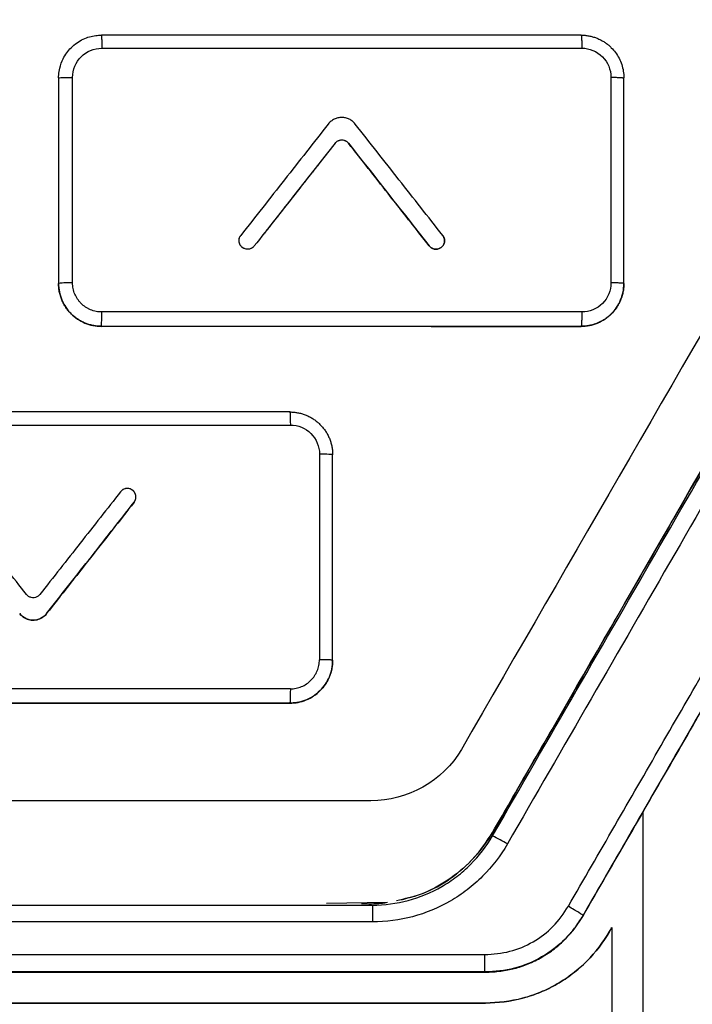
# Model space of a CAD drawing. Header units: millimetres. Extents: x -155 to 1130, y -373 to 1265.
# Tile 127 of 198: x 660 to 680, y 456 to 485. Entities that reach past the tile are written whole.
import ezdxf

# ---------------------------------------------------------------- set-up
doc = ezdxf.new("R2010")
doc.units = ezdxf.units.MM

msp = doc.modelspace()

# ---------------------------------------------------------------- linework, layer by layer
at = {"color": 7, "linetype": 'Continuous', "lineweight": 25}
for p, q in [((661.023, 483.348), (661.023, 477.349)), ((661.433, 477.367), (661.433, 483.366)), ((677.523, 477.348), (677.523, 483.348)), ((669.093, 481.444), (669.093, 481.444)), ((669.486, 481.444), (669.486, 481.444)), ((666.736, 478.444), (666.736, 478.444)), ((671.843, 478.444), (671.843, 478.444)), ((661.023, 477.349), (661.023, 477.347)), ((677.523, 477.347), (677.523, 477.348)), ((662.273, 476.097), (662.273, 476.099)), ((676.273, 476.098), (676.273, 476.097)), ((668.639, 472.367), (668.639, 466.367)), ((669.023, 466.349), (669.023, 472.349)), ((663.282, 471.117), (663.282, 471.117)), ((663.228, 470.962), (663.228, 470.962)), ((660.675, 467.712), (660.675, 467.712)), ((669.023, 466.348), (669.023, 466.349)), ((667.773, 465.099), (667.773, 465.098)), ((670.62, 459.284), (668.844, 459.25)), ((630.364, 459.202), (670.183, 459.202)), ((670.183, 459.202), (670.183, 458.712)), ((670.183, 458.712), (630.364, 458.712)), ((676.333, 458.904), (676.333, 458.904)), ((676.333, 458.904), (676.333, 458.899)), ((676.333, 458.894), (676.333, 458.899)), ((677.107, 458.433), (677.107, 458.434)), ((627.082, 457.762), (673.461, 457.762)), ((673.47, 457.252), (627.075, 457.252)), ((673.47, 457.252), (673.47, 457.242)), ((673.487, 456.341), (673.487, 456.342))]:
    msp.add_line(p, q, dxfattribs=at)
for centre, radius, start, end in [((661.329, 475.052), 2.317, 87.4307, 97.5846), ((670.84, 455.547), 6.355, 58.8927, 63.3524)]:
    msp.add_arc(centre, radius, start, end, dxfattribs=at)
for points, knots in [([(683.273, 489.49), (683.273, 487.167), (683.273, 484.843), (683.273, 482.132), (683.162, 481.763), (682.873, 481.196), (682.732, 480.982), (679.332, 475.095), (676.057, 469.423), (672.244, 462.819), (671.211, 462.249), (656.884, 462.249), (643.616, 462.249), (629.287, 462.249), (628.277, 462.864), (624.471, 469.454), (621.206, 475.11), (617.799, 481.01), (617.442, 481.547), (617.273, 482.164), (617.273, 484.843), (617.273, 487.167), (617.273, 489.49)], [0, 0, 0, 0, 0.067541, 0.067541, 0.078742, 0.078742, 0.086132, 0.086132, 0.276627, 0.276627, 0.307826, 0.307826, 0.692624, 0.692624, 0.723894, 0.723894, 0.913869, 0.913869, 0.922173, 0.93246, 0.93246, 1, 1, 1, 1]), ([(661.023, 483.348), (661.024, 483.379), (661.026, 483.475), (661.057, 483.668), (661.158, 483.948), (661.34, 484.2), (661.554, 484.378), (661.738, 484.484), (661.922, 484.553), (662.101, 484.592), (662.218, 484.596), (662.273, 484.598)], [0, 0, 0, 0, 0.047385, 0.146525, 0.297256, 0.499329, 0.614104, 0.721561, 0.821697, 0.914511, 1, 1, 1, 1]), ([(662.273, 484.598), (662.275, 484.598), (662.276, 484.59), (662.279, 484.553), (662.28, 484.525), (662.282, 484.451), (662.283, 484.406), (662.284, 484.312), (662.284, 484.263), (662.284, 484.217)], [0, 0, 0, 0, 0.25, 0.25, 0.5, 0.5, 0.75, 0.75, 1, 1, 1, 1]), ([(676.273, 484.598), (676.276, 484.598), (676.279, 484.59), (676.285, 484.553), (676.287, 484.524), (676.292, 484.451), (676.294, 484.406), (676.296, 484.312), (676.297, 484.263), (676.297, 484.218)], [0, 0, 0, 0, 0.25, 0.25, 0.5, 0.5, 0.75, 0.75, 1, 1, 1, 1]), ([(676.273, 484.598), (676.312, 484.597), (676.389, 484.595), (676.502, 484.578), (676.612, 484.553), (676.717, 484.518), (676.818, 484.475), (676.912, 484.424), (677.001, 484.366), (677.082, 484.302), (677.179, 484.213), (677.285, 484.09), (677.388, 483.925), (677.464, 483.744), (677.514, 483.549), (677.52, 483.415), (677.523, 483.348)], [0, 0, 0, 0, 0.059197, 0.117479, 0.174847, 0.231301, 0.286842, 0.341472, 0.39519, 0.447998, 0.499897, 0.596695, 0.6951, 0.795115, 0.896746, 1, 1, 1, 1]), ([(661.433, 483.366), (661.433, 483.588), (661.525, 483.81), (661.839, 484.125), (662.06, 484.217), (662.284, 484.217)], [0, 0, 0, 0, 0.5, 0.5, 1, 1, 1, 1]), ([(676.297, 484.218), (676.518, 484.217), (676.739, 484.126), (677.054, 483.813), (677.146, 483.593), (677.147, 483.37)], [0, 0, 0, 0, 0.5, 0.5, 1, 1, 1, 1]), ([(685.273, 483.432), (685.291, 482.809), (685.326, 481.565), (684.433, 479.909), (681.428, 474.781), (678.399, 469.5), (675.325, 464.147), (674.246, 462.329), (673.433, 460.762), (672.403, 459.912), (671.652, 459.498), (671.118, 459.384), (670.882, 459.333)], [0, 0, 0, 0, 0.064105, 0.127914, 0.191826, 0.689205, 0.762481, 0.836673, 0.911445, 0.943254, 0.974927, 1, 1, 1, 1]), ([(661.023, 483.348), (661.023, 483.35), (661.032, 483.353), (661.072, 483.357), (661.104, 483.359), (661.184, 483.362), (661.233, 483.364), (661.334, 483.365), (661.386, 483.366), (661.433, 483.366)], [0, 0, 0, 0, 0.25, 0.25, 0.5, 0.5, 0.75, 0.75, 1, 1, 1, 1]), ([(671.037, 459.362), (671.284, 459.428), (671.824, 459.572), (672.57, 460.027), (673.253, 460.647), (673.761, 461.422), (674.253, 462.308), (674.817, 463.274), (675.43, 464.339), (676.377, 465.979), (677.677, 468.229), (679.349, 471.126), (680.843, 473.713), (682.14, 475.962), (683.206, 477.8), (684.228, 479.6), (685.289, 481.329), (685.278, 482.636), (685.273, 483.255)], [0, 0, 0, 0, 0.026871, 0.058814, 0.091269, 0.123641, 0.156125, 0.198592, 0.241904, 0.28606, 0.398843, 0.516792, 0.639907, 0.714878, 0.791643, 0.864209, 0.93567, 1, 1, 1, 1]), ([(677.147, 483.37), (677.167, 483.369), (677.208, 483.369), (677.269, 483.368), (677.329, 483.366), (677.385, 483.363), (677.434, 483.361), (677.474, 483.358), (677.503, 483.354), (677.52, 483.351), (677.522, 483.349), (677.523, 483.348)], [0, 0, 0, 0, 0.099357, 0.204612, 0.315014, 0.429364, 0.545982, 0.663119, 0.778932, 0.89171, 1, 1, 1, 1]), ([(668.897, 482.003), (668.684, 481.732), (668.258, 481.191), (667.407, 480.107), (666.769, 479.295), (666.343, 478.753)], [0, 0, 0, 0, 0.25, 0.5, 1, 1, 1, 1]), ([(669.683, 482.003), (669.671, 482.017), (669.646, 482.046), (669.604, 482.084), (669.558, 482.117), (669.509, 482.145), (669.456, 482.166), (669.402, 482.182), (669.346, 482.192), (669.29, 482.195), (669.233, 482.192), (669.177, 482.182), (669.123, 482.166), (669.071, 482.145), (669.022, 482.117), (668.976, 482.084), (668.933, 482.046), (668.909, 482.017), (668.897, 482.003)], [0, 0, 0, 0, 0.062399, 0.124996, 0.187386, 0.249795, 0.312392, 0.374775, 0.437193, 0.499789, 0.562165, 0.62459, 0.687186, 0.749554, 0.811984, 0.874578, 0.937253, 1, 1, 1, 1]), ([(672.236, 478.753), (671.811, 479.295), (671.172, 480.107), (670.321, 481.19), (669.896, 481.732), (669.683, 482.003)], [0, 0, 0, 0, 0.5, 0.75, 1, 1, 1, 1]), ([(669.093, 481.444), (668.897, 481.194), (668.504, 480.694), (667.718, 479.694), (667.129, 478.944), (666.736, 478.444)], [0, 0, 0, 0, 0.25, 0.5, 1, 1, 1, 1]), ([(669.093, 481.444), (668.705, 480.95), (667.92, 479.95), (667.134, 478.95), (666.736, 478.444)], [0, 0, 0, 0, 0.494049, 1, 1, 1, 1]), ([(669.093, 481.444), (669.111, 481.466), (669.132, 481.485), (669.156, 481.5), (669.179, 481.515), (669.206, 481.526), (669.233, 481.533), (669.26, 481.539), (669.289, 481.541), (669.317, 481.538), (669.345, 481.535), (669.373, 481.527), (669.398, 481.515), (669.423, 481.503), (669.446, 481.486), (669.466, 481.466), (669.473, 481.459), (669.48, 481.452), (669.486, 481.444)], [0, 0, 0, 0, 0.187007, 0.187007, 0.187007, 0.374022, 0.374022, 0.374022, 0.560919, 0.560919, 0.560919, 0.747504, 0.747504, 0.747504, 0.933752, 0.933752, 0.933752, 1, 1, 1, 1]), ([(669.093, 481.444), (669.099, 481.451), (669.111, 481.465), (669.139, 481.49), (669.171, 481.511), (669.206, 481.525), (669.233, 481.533), (669.261, 481.538), (669.299, 481.54), (669.337, 481.536), (669.373, 481.526), (669.399, 481.515), (669.424, 481.501), (669.447, 481.484), (669.468, 481.465), (669.48, 481.451), (669.486, 481.444)], [0, 0, 0, 0, 0.062425, 0.125048, 0.249694, 0.312316, 0.374734, 0.437164, 0.499787, 0.624431, 0.687054, 0.749463, 0.811905, 0.874529, 0.937225, 1, 1, 1, 1]), ([(671.843, 478.444), (671.442, 478.955), (670.656, 479.955), (669.871, 480.954), (669.486, 481.444)], [0, 0, 0, 0, 0.510599, 1, 1, 1, 1]), ([(666.736, 478.444), (666.719, 478.422), (666.698, 478.403), (666.674, 478.388), (666.65, 478.373), (666.624, 478.362), (666.597, 478.355), (666.569, 478.349), (666.541, 478.347), (666.513, 478.35), (666.485, 478.353), (666.457, 478.361), (666.432, 478.373), (666.407, 478.385), (666.383, 478.402), (666.363, 478.422), (666.344, 478.441), (666.327, 478.465), (666.315, 478.49), (666.303, 478.515), (666.295, 478.543), (666.291, 478.57), (666.288, 478.598), (666.29, 478.627), (666.296, 478.654), (666.302, 478.681), (666.313, 478.708), (666.328, 478.732), (666.333, 478.739), (666.338, 478.746), (666.343, 478.753)], [0, 0, 0, 0, 0.107641, 0.107641, 0.107641, 0.215288, 0.215288, 0.215288, 0.322854, 0.322854, 0.322854, 0.430251, 0.430251, 0.430251, 0.537487, 0.537487, 0.537487, 0.644647, 0.644647, 0.644647, 0.751843, 0.751843, 0.751843, 0.859171, 0.859171, 0.859171, 0.966671, 0.966671, 0.966671, 1, 1, 1, 1]), ([(666.736, 478.444), (666.726, 478.432), (666.704, 478.408), (666.663, 478.38), (666.618, 478.36), (666.57, 478.349), (666.521, 478.348), (666.472, 478.357), (666.426, 478.374), (666.384, 478.401), (666.349, 478.435), (666.32, 478.475), (666.301, 478.521), (666.29, 478.569), (666.289, 478.618), (666.298, 478.667), (666.315, 478.713), (666.334, 478.74), (666.343, 478.753)], [0, 0, 0, 0, 0.062502, 0.124915, 0.187491, 0.249882, 0.312439, 0.37488, 0.437337, 0.499882, 0.562279, 0.624861, 0.68727, 0.749788, 0.81228, 0.874701, 0.937276, 1, 1, 1, 1]), ([(671.843, 478.444), (671.854, 478.432), (671.876, 478.407), (671.93, 478.37), (672.01, 478.344), (672.109, 478.352), (672.198, 478.397), (672.263, 478.473), (672.295, 478.568), (672.288, 478.651), (672.265, 478.713), (672.246, 478.74), (672.236, 478.753)], [0, 0, 0, 0, 0.062786, 0.125757, 0.250511, 0.375281, 0.500101, 0.624947, 0.749794, 0.874614, 0.937243, 1, 1, 1, 1]), ([(672.236, 478.753), (672.254, 478.731), (672.267, 478.706), (672.276, 478.679), (672.285, 478.653), (672.29, 478.625), (672.29, 478.597), (672.29, 478.569), (672.285, 478.54), (672.275, 478.514), (672.266, 478.488), (672.252, 478.463), (672.234, 478.441), (672.216, 478.419), (672.195, 478.4), (672.171, 478.386), (672.147, 478.371), (672.12, 478.36), (672.093, 478.354), (672.065, 478.348), (672.036, 478.347), (672.009, 478.351), (671.981, 478.354), (671.953, 478.362), (671.928, 478.375), (671.903, 478.387), (671.88, 478.404), (671.86, 478.424), (671.854, 478.431), (671.849, 478.437), (671.843, 478.444)], [0, 0, 0, 0, 0.107163, 0.107163, 0.107163, 0.214317, 0.214317, 0.214317, 0.3216, 0.3216, 0.3216, 0.429117, 0.429117, 0.429117, 0.536825, 0.536825, 0.536825, 0.644597, 0.644597, 0.644597, 0.752274, 0.752274, 0.752274, 0.859743, 0.859743, 0.859743, 0.966982, 0.966982, 0.966982, 1, 1, 1, 1]), ([(673.69, 461.226), (675.319, 464.048), (676.948, 466.869), (679.391, 471.1), (680.205, 472.51), (681.834, 475.331), (682.648, 476.741), (683.462, 478.15)], [0, 0, 0, 0, 0.5, 0.5, 0.75, 0.75, 1, 1, 1, 1]), ([(683.895, 477.924), (683.08, 476.514), (682.267, 475.103), (680.638, 472.28), (679.824, 470.869), (677.381, 466.635), (675.752, 463.811), (674.123, 460.988)], [0, 0, 0, 0, 0.25, 0.25, 0.5, 0.5, 1, 1, 1, 1]), ([(675.903, 459.169), (676.805, 460.733), (677.707, 462.296), (679.511, 465.423), (680.413, 466.986), (682.216, 470.112), (683.118, 471.675), (684.921, 474.8), (685.822, 476.362), (686.724, 477.924)], [0, 0, 0, 0, 0.25, 0.25, 0.5, 0.5, 0.75, 0.75, 1, 1, 1, 1]), ([(687.157, 477.65), (686.255, 476.089), (685.353, 474.527), (683.55, 471.403), (682.648, 469.841), (680.844, 466.717), (679.942, 465.154), (678.137, 462.029), (677.235, 460.466), (676.333, 458.904)], [0, 0, 0, 0, 0.25, 0.25, 0.5, 0.5, 0.75, 0.75, 1, 1, 1, 1]), ([(662.273, 476.099), (662.236, 476.1), (662.16, 476.102), (662.047, 476.118), (661.935, 476.143), (661.824, 476.18), (661.716, 476.228), (661.611, 476.286), (661.512, 476.355), (661.419, 476.434), (661.333, 476.522), (661.255, 476.62), (661.187, 476.726), (661.129, 476.84), (661.083, 476.961), (661.049, 477.086), (661.027, 477.216), (661.025, 477.304), (661.023, 477.349)], [0, 0, 0, 0, 0.057378, 0.115437, 0.174176, 0.233597, 0.2937, 0.354485, 0.415954, 0.478106, 0.540943, 0.604464, 0.668671, 0.733563, 0.799142, 0.865407, 0.93236, 1, 1, 1, 1]), ([(661.023, 477.347), (661.023, 477.183), (661.056, 477.02), (661.181, 476.718), (661.274, 476.579), (661.504, 476.349), (661.644, 476.256), (661.944, 476.131), (662.108, 476.097), (662.273, 476.097)], [0, 0, 0, 0, 0.25, 0.25, 0.5, 0.5, 0.75, 0.75, 1, 1, 1, 1]), ([(662.284, 476.517), (662.228, 476.517), (662.145, 476.525), (662.036, 476.552), (661.958, 476.58), (661.882, 476.616), (661.787, 476.673), (661.7, 476.744), (661.625, 476.826), (661.559, 476.916), (661.493, 477.039), (661.444, 477.199), (661.433, 477.311), (661.433, 477.367)], [-0.000000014, -0.000000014, -0.000000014, -0.000000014, 0.000166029, 0.000249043, 0.000332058, 0.000415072, 0.000498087, 0.000664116, 0.00074713, 0.000830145, 0.000996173, 0.001162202, 0.001328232, 0.001328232, 0.001328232, 0.001328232]), ([(677.523, 477.348), (677.522, 477.312), (677.521, 477.235), (677.504, 477.117), (677.474, 476.991), (677.427, 476.858), (677.36, 476.723), (677.271, 476.588), (677.128, 476.424), (676.925, 476.267), (676.677, 476.157), (676.461, 476.106), (676.33, 476.1), (676.273, 476.098)], [0, 0, 0, 0, 0.055536, 0.116377, 0.182523, 0.253973, 0.330726, 0.412782, 0.500139, 0.663052, 0.800701, 0.913031, 1, 1, 1, 1]), ([(676.273, 476.097), (676.439, 476.097), (676.601, 476.129), (676.903, 476.255), (677.042, 476.347), (677.272, 476.578), (677.365, 476.717), (677.49, 477.017), (677.523, 477.181), (677.523, 477.347)], [0, 0, 0, 0, 0.25, 0.25, 0.5, 0.5, 0.75, 0.75, 1, 1, 1, 1]), ([(677.147, 477.367), (677.147, 477.145), (677.055, 476.924), (676.74, 476.609), (676.52, 476.517), (676.296, 476.517)], [0, 0, 0, 0, 0.5, 0.5, 1, 1, 1, 1]), ([(677.523, 477.348), (677.523, 477.349), (677.519, 477.351), (677.5, 477.355), (677.465, 477.358), (677.416, 477.361), (677.356, 477.364), (677.288, 477.366), (677.217, 477.367), (677.169, 477.367), (677.147, 477.367)], [0.0000573, 0.0000573, 0.0000573, 0.0000573, 0.1250598, 0.2500623, 0.3750648, 0.5000673, 0.6250698, 0.7500723, 0.8750748, 1.0000009, 1.0000009, 1.0000009, 1.0000009]), ([(662.273, 476.099), (662.275, 476.099), (662.276, 476.108), (662.279, 476.149), (662.28, 476.181), (662.282, 476.264), (662.283, 476.313), (662.284, 476.416), (662.284, 476.468), (662.284, 476.517)], [0, 0, 0, 0, 0.25, 0.25, 0.5, 0.5, 0.75, 0.75, 1, 1, 1, 1]), ([(676.296, 476.517), (676.296, 476.469), (676.296, 476.416), (676.294, 476.313), (676.292, 476.264), (676.287, 476.181), (676.285, 476.148), (676.279, 476.107), (676.276, 476.098), (676.273, 476.098)], [0, 0, 0, 0, 0.25, 0.25, 0.5, 0.5, 0.75, 0.75, 1, 1, 1, 1]), ([(667.773, 473.599), (667.774, 473.599), (667.776, 473.595), (667.779, 473.575), (667.781, 473.539), (667.784, 473.49), (667.786, 473.429), (667.788, 473.337), (667.788, 473.263), (667.788, 473.217)], [-0.000012, -0.000012, -0.000012, -0.000012, 0.124951, 0.24996, 0.37497, 0.499979, 0.624989, 0.749998, 1, 1, 1, 1]), ([(667.773, 473.599), (667.811, 473.598), (667.888, 473.596), (668.001, 473.579), (668.113, 473.554), (668.222, 473.517), (668.327, 473.471), (668.428, 473.416), (668.523, 473.351), (668.612, 473.278), (668.694, 473.196), (668.769, 473.108), (668.835, 473.012), (668.892, 472.911), (668.939, 472.805), (668.977, 472.694), (669.003, 472.581), (669.02, 472.465), (669.022, 472.388), (669.023, 472.349)], [0, 0, 0, 0, 0.058155, 0.11639, 0.174706, 0.233104, 0.291585, 0.350148, 0.408795, 0.467526, 0.526342, 0.585243, 0.644231, 0.703305, 0.762467, 0.821716, 0.881055, 0.940482, 1, 1, 1, 1]), ([(667.788, 473.217), (668.011, 473.217), (668.232, 473.125), (668.547, 472.811), (668.639, 472.59), (668.639, 472.367)], [0, 0, 0, 0, 0.5, 0.5, 1, 1, 1, 1]), ([(669.023, 472.349), (669.023, 472.353), (668.982, 472.358), (668.841, 472.365), (668.741, 472.367), (668.639, 472.367)], [0, 0, 0, 0, 0.5, 0.5, 1, 1, 1, 1]), ([(663.228, 470.962), (663.229, 470.963), (663.23, 470.964), (663.232, 470.967), (663.234, 470.969), (663.235, 470.972), (663.237, 470.974), (663.239, 470.977), (663.241, 470.979), (663.242, 470.982), (663.244, 470.985), (663.246, 470.987), (663.247, 470.99), (663.249, 470.993), (663.25, 470.995), (663.252, 470.998), (663.253, 471.001), (663.254, 471.003), (663.256, 471.006), (663.257, 471.009), (663.258, 471.012), (663.26, 471.014), (663.261, 471.017), (663.262, 471.02), (663.263, 471.023), (663.264, 471.026), (663.266, 471.029), (663.267, 471.031), (663.268, 471.034), (663.269, 471.037), (663.27, 471.04), (663.271, 471.043), (663.271, 471.046), (663.272, 471.049), (663.273, 471.052), (663.274, 471.055), (663.275, 471.058), (663.275, 471.061), (663.276, 471.064), (663.277, 471.067), (663.277, 471.07), (663.278, 471.073), (663.278, 471.076), (663.279, 471.079), (663.279, 471.082), (663.28, 471.085), (663.28, 471.088), (663.28, 471.091), (663.281, 471.094), (663.281, 471.097), (663.281, 471.1), (663.281, 471.103), (663.281, 471.106), (663.281, 471.109), (663.282, 471.113), (663.282, 471.116), (663.282, 471.119), (663.281, 471.122), (663.281, 471.125), (663.281, 471.128), (663.281, 471.131), (663.281, 471.134), (663.281, 471.137), (663.28, 471.14), (663.28, 471.143), (663.28, 471.146), (663.279, 471.149), (663.279, 471.152), (663.279, 471.155), (663.278, 471.158), (663.277, 471.161), (663.277, 471.164), (663.276, 471.167), (663.276, 471.17), (663.275, 471.173), (663.274, 471.176), (663.274, 471.179), (663.273, 471.182), (663.272, 471.185), (663.271, 471.188), (663.27, 471.191), (663.269, 471.194), (663.268, 471.197), (663.267, 471.2), (663.266, 471.203), (663.265, 471.206), (663.264, 471.208), (663.263, 471.211), (663.262, 471.214), (663.261, 471.217), (663.259, 471.22), (663.258, 471.222), (663.257, 471.225), (663.255, 471.228), (663.254, 471.231), (663.252, 471.233), (663.251, 471.236), (663.25, 471.239), (663.248, 471.242), (663.246, 471.244), (663.245, 471.247), (663.243, 471.249), (663.242, 471.252), (663.24, 471.255), (663.238, 471.257), (663.236, 471.26), (663.235, 471.262), (663.233, 471.265), (663.231, 471.267), (663.229, 471.27), (663.227, 471.272), (663.225, 471.274), (663.223, 471.277), (663.222, 471.279), (663.22, 471.281), (663.217, 471.284), (663.215, 471.286), (663.213, 471.288), (663.211, 471.29), (663.209, 471.293), (663.207, 471.295), (663.205, 471.297), (663.202, 471.299), (663.2, 471.301), (663.198, 471.303), (663.196, 471.305), (663.193, 471.307), (663.191, 471.309), (663.188, 471.311), (663.18, 471.317), (663.166, 471.328), (663.144, 471.34), (663.121, 471.35), (663.09, 471.36), (663.058, 471.366), (663.025, 471.367), (662.999, 471.365), (662.976, 471.361), (662.945, 471.352), (662.92, 471.341), (662.901, 471.33), (662.896, 471.327), (662.893, 471.325), (662.891, 471.323), (662.888, 471.321), (662.886, 471.32), (662.883, 471.318), (662.881, 471.316), (662.879, 471.314), (662.876, 471.312), (662.874, 471.31), (662.871, 471.308), (662.857, 471.297), (662.846, 471.283), (662.835, 471.271)], [0, 0, 0, 0, 0.0038903, 0.0077842, 0.0116815, 0.0155819, 0.0194851, 0.0233909, 0.027299, 0.0312091, 0.0351209, 0.0390342, 0.0429485, 0.0468637, 0.0507794, 0.0546953, 0.0586112, 0.0625267, 0.0664415, 0.0703554, 0.074268, 0.0781791, 0.0820883, 0.0859954, 0.0899001, 0.0938021, 0.0977012, 0.101597, 0.1054893, 0.1093786, 0.1132705, 0.1171659, 0.1210646, 0.1249663, 0.1288708, 0.1327776, 0.1366866, 0.1405975, 0.14451, 0.1484237, 0.1523385, 0.1562539, 0.1601698, 0.1640857, 0.1680014, 0.1719166, 0.1758311, 0.1797444, 0.1836563, 0.1875666, 0.1914749, 0.1953809, 0.1992844, 0.203185, 0.2070826, 0.2109768, 0.2148674, 0.2187573, 0.2226508, 0.2265477, 0.2304478, 0.2343507, 0.2382562, 0.2421641, 0.246074, 0.2499856, 0.2538987, 0.257813, 0.2617281, 0.2656437, 0.2695596, 0.2734755, 0.277391, 0.2813059, 0.2852199, 0.2891326, 0.2930438, 0.2969531, 0.3008604, 0.3047653, 0.3086675, 0.3125667, 0.3164628, 0.3203553, 0.3242446, 0.3281362, 0.3320314, 0.3359298, 0.3398313, 0.3437355, 0.3476422, 0.3515511, 0.3554619, 0.3593743, 0.363288, 0.3672027, 0.3711181, 0.375034, 0.37895, 0.3828658, 0.3867811, 0.3906956, 0.394609, 0.3985211, 0.4024315, 0.4063399, 0.4102461, 0.4141497, 0.4180505, 0.4219483, 0.4258427, 0.4297334, 0.4336233, 0.4375167, 0.4414136, 0.4453136, 0.4492166, 0.4531221, 0.45703, 0.46094, 0.4648517, 0.4687648, 0.4726791, 0.4765943, 0.48051, 0.484426, 0.488342, 0.4922576, 0.4961726, 0.5000867, 0.5313179, 0.5624861, 0.598252, 0.6250655, 0.6873996, 0.7231719, 0.7499165, 0.7855675, 0.8124061, 0.8747534, 0.8903797, 0.8942917, 0.898205, 0.9021195, 0.9060348, 0.9099506, 0.9138666, 0.9177825, 0.9216981, 0.925613, 0.9295269, 0.9334396, 0.9373507, 1, 1, 1, 1]), ([(660.085, 468.272), (659.692, 468.771), (658.907, 469.771), (658.121, 470.771), (657.728, 471.271)], [0, 0, 0, 0, 0.49998, 1, 1, 1, 1]), ([(662.835, 471.271), (662.442, 470.771), (661.657, 469.771), (660.871, 468.771), (660.478, 468.272)], [0, 0, 0, 0, 0.500004, 1, 1, 1, 1]), ([(663.228, 470.962), (662.803, 470.421), (661.951, 469.337), (661.1, 468.254), (660.675, 467.712)], [0, 0, 0, 0, 0.500004, 1, 1, 1, 1]), ([(660.675, 467.712), (661.082, 468.231), (661.933, 469.314), (662.784, 470.397), (663.228, 470.962)], [0, 0, 0, 0, 0.47853, 1, 1, 1, 1]), ([(660.478, 468.272), (660.472, 468.263), (660.465, 468.256), (660.457, 468.248), (660.438, 468.229), (660.414, 468.212), (660.389, 468.2), (660.363, 468.188), (660.336, 468.18), (660.308, 468.177), (660.28, 468.174), (660.252, 468.176), (660.224, 468.183), (660.197, 468.189), (660.171, 468.2), (660.147, 468.215), (660.124, 468.23), (660.102, 468.25), (660.085, 468.272)], [0, 0, 0, 0, 0.068358, 0.068358, 0.068358, 0.254873, 0.254873, 0.254873, 0.441195, 0.441195, 0.441195, 0.627436, 0.627436, 0.627436, 0.81372, 0.81372, 0.81372, 1, 1, 1, 1]), ([(659.888, 467.713), (659.901, 467.696), (659.915, 467.681), (659.929, 467.667), (659.969, 467.627), (660.016, 467.594), (660.066, 467.57), (660.117, 467.546), (660.172, 467.53), (660.228, 467.524), (660.283, 467.518), (660.341, 467.522), (660.395, 467.535), (660.45, 467.547), (660.503, 467.57), (660.55, 467.6), (660.597, 467.63), (660.64, 467.668), (660.675, 467.712)], [0, 0, 0, 0, 0.067228, 0.067228, 0.067228, 0.253479, 0.253479, 0.253479, 0.439871, 0.439871, 0.439871, 0.626485, 0.626485, 0.626485, 0.813247, 0.813247, 0.813247, 1, 1, 1, 1]), ([(660.675, 467.712), (660.581, 467.593), (660.432, 467.522), (660.132, 467.521), (659.982, 467.593), (659.888, 467.712)], [0, 0, 0, 0, 0.5, 0.5, 1, 1, 1, 1]), ([(669.023, 466.349), (669.023, 466.315), (669.021, 466.24), (669.004, 466.115), (668.968, 465.968), (668.903, 465.803), (668.803, 465.629), (668.649, 465.445), (668.445, 465.283), (668.21, 465.169), (667.985, 465.109), (667.841, 465.102), (667.773, 465.099)], [0, 0, 0, 0, 0.05143, 0.115628, 0.192587, 0.2823, 0.384757, 0.49995, 0.647118, 0.779527, 0.897159, 1, 1, 1, 1]), ([(667.773, 465.098), (667.939, 465.098), (668.101, 465.13), (668.403, 465.256), (668.542, 465.348), (668.772, 465.579), (668.865, 465.718), (668.99, 466.019), (669.023, 466.183), (669.023, 466.348)], [0, 0, 0, 0, 0.25, 0.25, 0.5, 0.5, 0.75, 0.75, 1, 1, 1, 1]), ([(667.787, 465.517), (667.816, 465.518), (667.871, 465.519), (667.954, 465.532), (668.035, 465.552), (668.14, 465.59), (668.264, 465.656), (668.393, 465.763), (668.5, 465.892), (668.578, 466.04), (668.629, 466.2), (668.635, 466.312), (668.638, 466.367)], [0, 0, 0, 0, 0.06301, 0.125414, 0.187825, 0.250858, 0.375568, 0.500484, 0.625223, 0.750151, 0.875241, 1, 1, 1, 1]), ([(669.023, 466.349), (669.023, 466.35), (669.019, 466.352), (668.999, 466.356), (668.964, 466.359), (668.913, 466.362), (668.852, 466.364), (668.782, 466.366), (668.709, 466.367), (668.662, 466.367), (668.639, 466.367)], [0.0004359, 0.0004359, 0.0004359, 0.0004359, 0.1254368, 0.2504378, 0.3754387, 0.5004397, 0.6254407, 0.7504417, 0.8754427, 0.9999999, 0.9999999, 0.9999999, 0.9999999]), ([(667.788, 465.517), (667.788, 465.493), (667.788, 465.443), (667.787, 465.365), (667.786, 465.289), (667.784, 465.221), (667.781, 465.165), (667.779, 465.126), (667.776, 465.103), (667.774, 465.099), (667.773, 465.099)], [-0.0000074, -0.0000074, -0.0000074, -0.0000074, 0.1249931, 0.2499941, 0.3749951, 0.4999961, 0.6249971, 0.749998, 0.874999, 0.9999747, 0.9999747, 0.9999747, 0.9999747]), ([(678.073, 461.908), (678.073, 461.092), (678.073, 459.459), (678.073, 457.011), (678.073, 454.562), (678.073, 452.113), (678.073, 450.481), (678.073, 449.665)], [0, 0, 0, 0, 0.200011, 0.400017, 0.600017, 0.800011, 1, 1, 1, 1]), ([(670.183, 459.202), (670.54, 459.202), (670.888, 459.248), (671.568, 459.43), (671.902, 459.568), (672.359, 459.832), (672.506, 459.929), (672.787, 460.145), (672.922, 460.263), (673.297, 460.638), (673.512, 460.917), (673.69, 461.226)], [0, 0, 0, 0, 0.25, 0.25, 0.5, 0.5, 0.625, 0.625, 0.75, 0.75, 1, 1, 1, 1]), ([(674.123, 460.988), (673.923, 460.64), (673.682, 460.326), (673.261, 459.905), (673.109, 459.772), (672.793, 459.53), (672.628, 459.42), (672.114, 459.123), (671.74, 458.968), (670.976, 458.764), (670.584, 458.712), (670.183, 458.712)], [0, 0, 0, 0, 0.25, 0.25, 0.375, 0.375, 0.5, 0.5, 0.75, 0.75, 1, 1, 1, 1]), ([(669.862, 459.25), (670.056, 459.245), (670.299, 459.237), (670.538, 459.271), (670.587, 459.278)], [0, 0, 0, 0, 0.798935, 1, 1, 1, 1]), ([(673.461, 457.762), (673.708, 457.771), (673.958, 457.795), (674.433, 457.914), (674.658, 458.009), (675.087, 458.257), (675.282, 458.405), (675.626, 458.756), (675.774, 458.958), (675.903, 459.169)], [0, 0, 0, 0, 0.25, 0.25, 0.5, 0.5, 0.75, 0.75, 1, 1, 1, 1]), ([(676.333, 458.904), (676.334, 458.906), (676.288, 458.936), (676.129, 459.034), (676.016, 459.102), (675.903, 459.169)], [0, 0, 0, 0, 0.5, 0.5, 1, 1, 1, 1]), ([(676.333, 458.904), (676.182, 458.656), (676.007, 458.419), (675.604, 458.009), (675.375, 457.836), (674.872, 457.546), (674.608, 457.434), (674.053, 457.292), (673.76, 457.262), (673.47, 457.252)], [0, 0, 0, 0, 0.25, 0.25, 0.5, 0.5, 0.75, 0.75, 1, 1, 1, 1]), ([(673.47, 457.242), (673.55, 457.246), (673.703, 457.253), (673.926, 457.276), (674.132, 457.308), (674.402, 457.367), (674.738, 457.479), (675.131, 457.675), (675.499, 457.92), (675.82, 458.206), (676.099, 458.532), (676.253, 458.77), (676.333, 458.894)], [0, 0, 0, 0, 0.068962, 0.133506, 0.193786, 0.249989, 0.373025, 0.500263, 0.629397, 0.755006, 0.872261, 1, 1, 1, 1]), ([(673.487, 456.342), (673.853, 456.356), (674.214, 456.394), (674.742, 456.531), (674.916, 456.59), (675.255, 456.73), (675.418, 456.812), (675.732, 456.993), (675.883, 457.094), (676.172, 457.315), (676.312, 457.437), (676.698, 457.827), (676.915, 458.12), (677.107, 458.434)], [0, 0, 0, 0, 0.25, 0.25, 0.375, 0.375, 0.5, 0.5, 0.625, 0.625, 0.75, 0.75, 1, 1, 1, 1]), ([(677.107, 458.433), (676.915, 458.12), (676.699, 457.827), (676.315, 457.439), (676.176, 457.317), (675.885, 457.094), (675.734, 456.994), (675.42, 456.812), (675.258, 456.73), (674.92, 456.59), (674.745, 456.53), (674.215, 456.393), (673.853, 456.354), (673.487, 456.341)], [0, 0, 0, 0, 0.25, 0.25, 0.375, 0.375, 0.5, 0.5, 0.625, 0.625, 0.75, 0.75, 1, 1, 1, 1]), ([(673.47, 457.252), (673.47, 457.252), (673.469, 457.307), (673.466, 457.496), (673.463, 457.63), (673.461, 457.762)], [0, 0, 0, 0, 0.5, 0.5, 1, 1, 1, 1]), ([(627.064, 456.342), (634.795, 456.343), (642.533, 456.343), (658.025, 456.343), (665.761, 456.343), (673.487, 456.342)], [0, 0, 0, 0, 0.5, 0.5, 1, 1, 1, 1]), ([(673.487, 456.341), (665.761, 456.342), (658.025, 456.342), (642.533, 456.342), (634.795, 456.342), (627.064, 456.341)], [0, 0, 0, 0, 0.5, 0.5, 1, 1, 1, 1])]:
    msp.add_open_spline(points, degree=3, knots=knots, dxfattribs=at)
for points in [[(676.273, 484.598), (671.61, 484.598), (666.943, 484.598), (662.273, 484.598)], [(662.284, 484.217), (666.958, 484.217), (671.629, 484.217), (676.297, 484.218)], [(677.147, 483.37), (677.147, 481.372), (677.147, 479.368), (677.147, 477.367)], [(669.486, 481.444), (670.272, 480.444), (671.058, 479.444), (671.843, 478.444)], [(676.296, 476.517), (671.628, 476.517), (666.957, 476.517), (662.284, 476.517)], [(662.273, 476.099), (666.943, 476.098), (671.61, 476.098), (676.273, 476.098)], [(676.273, 476.097), (671.61, 476.097), (666.943, 476.097), (662.273, 476.097)], [(667.773, 473.599), (662.775, 473.599), (657.775, 473.599), (652.773, 473.599)], [(652.776, 473.217), (657.781, 473.217), (662.786, 473.217), (667.788, 473.217)], [(667.788, 465.517), (662.785, 465.517), (657.781, 465.517), (652.775, 465.517)], [(676.333, 458.899), (677.58, 461.06), (678.827, 463.219), (680.073, 465.378)], [(678.073, 461.908), (678.261, 462.234), (678.627, 462.868), (679.145, 463.766), (679.63, 464.607), (679.93, 465.127), (680.073, 465.377)], [(652.773, 465.099), (657.775, 465.099), (662.775, 465.099), (667.773, 465.099)], [(667.773, 465.098), (662.775, 465.098), (657.775, 465.098), (652.773, 465.098)], [(676.333, 458.894), (676.913, 459.899), (677.493, 460.904), (678.073, 461.908)], [(677.107, 458.434), (677.129, 458.473), (677.151, 458.511), (677.173, 458.55)], [(677.173, 458.55), (677.173, 455.589), (677.173, 452.63), (677.173, 449.67)], [(627.075, 457.242), (642.518, 457.244), (658.03, 457.244), (673.47, 457.242)]]:
    msp.add_open_spline(points, degree=3, dxfattribs=at)

doc.saveas('drawing.dxf')
